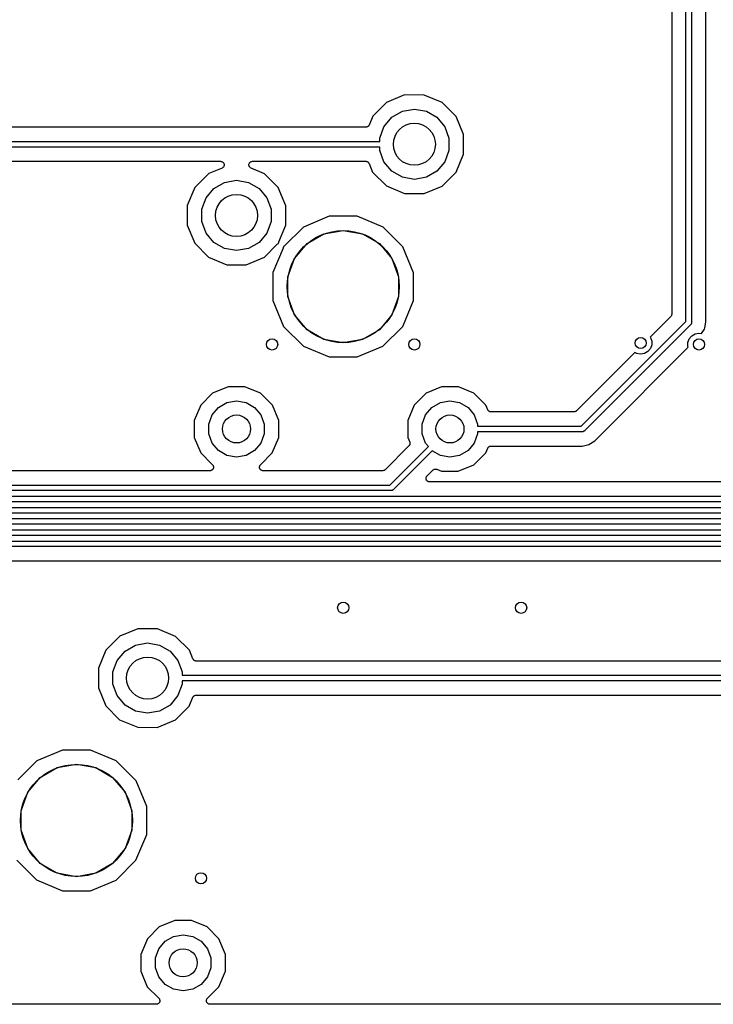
# Model space of a CAD drawing. Extents: x 88 to 361, y -189 to -115.
# Tile 24 of 41: x 274 to 299, y -188 to -152. Entities that reach past the tile are written whole.
import ezdxf

# ---------------------------------------------------------------- set-up
doc = ezdxf.new("R2010")
doc.units = 0
doc.header["$MEASUREMENT"] = 0
doc.layers.add('BLACK', color=7, linetype='CONTINUOUS')

msp = doc.modelspace()

# ---------------------------------------------------------------- linework, layer by layer
at = {"layer": 'Black'}
for p, q in [((297.477, -148.968), (297.477, -162.906)), ((297.985, -163.169), (297.985, -148.955)), ((298.185, -148.996), (298.185, -163.211)), ((298.693, -163.198), (298.693, -149.59)), ((287.942, -155.087), (287.296, -155.354)), ((288.641, -155.088), (287.942, -155.087)), ((289.287, -155.356), (288.641, -155.088)), ((287.296, -155.354), (286.801, -155.848)), ((287.861, -155.666), (288.29, -155.591)), ((288.29, -155.591), (288.719, -155.666)), ((289.781, -155.851), (289.287, -155.356)), ((286.801, -155.848), (286.672, -156.159)), ((287.204, -156.218), (287.484, -155.884)), ((287.484, -155.884), (287.861, -155.666)), ((288.719, -155.666), (289.096, -155.884)), ((289.096, -155.884), (289.376, -156.218)), ((290.048, -156.497), (289.781, -155.851)), ((286.554, -156.237), (270.976, -156.237)), ((286.563, -156.236), (286.554, -156.237)), ((286.571, -156.236), (286.563, -156.236)), ((286.584, -156.232), (286.571, -156.236)), ((286.598, -156.229), (286.584, -156.232)), ((286.605, -156.225), (286.598, -156.229)), ((286.613, -156.223), (286.605, -156.225)), ((286.624, -156.214), (286.613, -156.223)), ((286.636, -156.207), (286.624, -156.214)), ((286.641, -156.201), (286.636, -156.207)), ((286.648, -156.196), (286.641, -156.201)), ((286.656, -156.184), (286.648, -156.196)), ((286.664, -156.173), (286.656, -156.184)), ((286.667, -156.166), (286.664, -156.173)), ((286.672, -156.159), (286.667, -156.166)), ((287.055, -156.627), (287.204, -156.218)), ((289.376, -156.218), (289.525, -156.627)), ((287.055, -156.745), (287.055, -156.627)), ((289.525, -156.627), (289.525, -157.063)), ((290.047, -157.196), (290.048, -156.497)), ((270.475, -156.745), (287.055, -156.745)), ((287.055, -156.945), (270.475, -156.945)), ((287.055, -157.063), (287.055, -156.945)), ((287.204, -157.472), (287.055, -157.063)), ((289.525, -157.063), (289.376, -157.472)), ((289.779, -157.842), (290.047, -157.196)), ((270.976, -157.453), (281.373, -157.453)), ((281.422, -157.697), (280.946, -157.894)), ((281.373, -157.453), (281.392, -157.456)), ((281.392, -157.456), (281.411, -157.459)), ((281.411, -157.459), (281.414, -157.46)), ((281.414, -157.46), (281.417, -157.461)), ((281.417, -157.461), (281.433, -157.47)), ((281.438, -157.687), (281.422, -157.697)), ((281.433, -157.47), (281.451, -157.479)), ((281.455, -157.677), (281.438, -157.687)), ((281.451, -157.479), (281.452, -157.481)), ((281.452, -157.481), (281.455, -157.483)), ((281.455, -157.483), (281.467, -157.498)), ((281.457, -157.675), (281.455, -157.677)), ((281.459, -157.674), (281.457, -157.675)), ((281.471, -157.658), (281.459, -157.674)), ((281.467, -157.498), (281.48, -157.512)), ((281.483, -157.643), (281.471, -157.658)), ((281.48, -157.512), (281.481, -157.514)), ((281.481, -157.514), (281.483, -157.516)), ((281.483, -157.516), (281.49, -157.535)), ((281.484, -157.641), (281.483, -157.643)), ((281.486, -157.639), (281.484, -157.641)), ((281.492, -157.62), (281.486, -157.639)), ((281.49, -157.535), (281.497, -157.553)), ((281.498, -157.602), (281.492, -157.62)), ((281.497, -157.553), (281.497, -157.555)), ((281.497, -157.555), (281.498, -157.558)), ((281.498, -157.558), (281.498, -157.577)), ((281.498, -157.577), (281.499, -157.597)), ((281.499, -157.597), (281.498, -157.599)), ((281.498, -157.599), (281.498, -157.602)), ((282.382, -157.596), (282.383, -157.577)), ((282.383, -157.599), (282.382, -157.596)), ((282.383, -157.558), (282.384, -157.555)), ((282.383, -157.577), (282.383, -157.558)), ((282.383, -157.602), (282.383, -157.599)), ((282.389, -157.62), (282.383, -157.602)), ((282.384, -157.552), (282.391, -157.535)), ((282.384, -157.555), (282.384, -157.552)), ((282.395, -157.639), (282.389, -157.62)), ((282.391, -157.535), (282.398, -157.516)), ((282.397, -157.641), (282.395, -157.639)), ((282.398, -157.643), (282.397, -157.641)), ((282.398, -157.516), (282.399, -157.514)), ((282.41, -157.658), (282.398, -157.643)), ((282.399, -157.514), (282.401, -157.512)), ((282.401, -157.512), (282.414, -157.497)), ((282.422, -157.674), (282.41, -157.658)), ((282.414, -157.497), (282.426, -157.483)), ((282.424, -157.675), (282.422, -157.674)), ((282.426, -157.677), (282.424, -157.675)), ((282.426, -157.483), (282.428, -157.481)), ((282.443, -157.687), (282.426, -157.677)), ((282.428, -157.481), (282.43, -157.479)), ((282.43, -157.479), (282.448, -157.47)), ((282.459, -157.697), (282.443, -157.687)), ((282.448, -157.47), (282.464, -157.461)), ((282.937, -157.896), (282.459, -157.697)), ((282.464, -157.461), (282.467, -157.46)), ((282.467, -157.46), (282.47, -157.459)), ((282.47, -157.459), (282.489, -157.456)), ((282.489, -157.456), (282.508, -157.453)), ((282.508, -157.453), (286.554, -157.453)), ((286.554, -157.453), (286.563, -157.454)), ((286.563, -157.454), (286.571, -157.454)), ((286.571, -157.454), (286.584, -157.458)), ((286.584, -157.458), (286.598, -157.461)), ((286.598, -157.461), (286.605, -157.465)), ((286.605, -157.465), (286.613, -157.467)), ((286.613, -157.467), (286.624, -157.476)), ((286.624, -157.476), (286.636, -157.483)), ((286.636, -157.483), (286.642, -157.489)), ((286.642, -157.489), (286.648, -157.494)), ((286.648, -157.494), (286.656, -157.506)), ((286.656, -157.506), (286.664, -157.516)), ((286.664, -157.516), (286.667, -157.524)), ((286.667, -157.524), (286.672, -157.532)), ((286.672, -157.532), (286.799, -157.839)), ((287.484, -157.806), (287.204, -157.472)), ((289.376, -157.472), (289.096, -157.806)), ((280.946, -157.894), (280.451, -158.388)), ((283.431, -158.391), (282.937, -157.896)), ((286.799, -157.839), (287.293, -158.334)), ((287.861, -158.024), (287.484, -157.806)), ((288.29, -158.099), (287.861, -158.024)), ((288.719, -158.024), (288.29, -158.099)), ((289.096, -157.806), (288.719, -158.024)), ((289.284, -158.336), (289.779, -157.842)), ((280.451, -158.388), (280.183, -159.034)), ((280.854, -158.758), (281.134, -158.424)), ((281.134, -158.424), (281.511, -158.206)), ((281.511, -158.206), (281.94, -158.131)), ((281.94, -158.131), (282.369, -158.206)), ((282.369, -158.206), (282.746, -158.424)), ((282.746, -158.424), (283.026, -158.758)), ((283.698, -159.037), (283.431, -158.391)), ((287.293, -158.334), (287.939, -158.602)), ((288.638, -158.603), (289.284, -158.336)), ((280.705, -159.167), (280.854, -158.758)), ((283.026, -158.758), (283.175, -159.167)), ((287.939, -158.602), (288.638, -158.603)), ((280.183, -159.034), (280.182, -159.733)), ((283.697, -159.736), (283.698, -159.037)), ((280.705, -159.603), (280.705, -159.167)), ((283.175, -159.167), (283.175, -159.603)), ((285.253, -159.417), (284.331, -159.798)), ((286.251, -159.417), (285.253, -159.417)), ((287.173, -159.8), (286.251, -159.417)), ((280.182, -159.733), (280.449, -160.379)), ((280.854, -160.012), (280.705, -159.603)), ((283.175, -159.603), (283.026, -160.012)), ((283.45, -160.332), (283.697, -159.736)), ((284.331, -159.798), (283.657, -160.471)), ((287.877, -160.506), (287.173, -159.8)), ((281.134, -160.346), (280.854, -160.012)), ((283.026, -160.012), (282.746, -160.346)), ((284.46, -160.387), (285.063, -160.038)), ((285.063, -160.038), (285.75, -159.917)), ((285.75, -159.917), (286.437, -160.038)), ((286.437, -160.038), (287.04, -160.387)), ((280.449, -160.379), (280.943, -160.874)), ((281.511, -160.564), (281.134, -160.346)), ((281.94, -160.639), (281.511, -160.564)), ((282.369, -160.564), (281.94, -160.639)), ((282.746, -160.346), (282.369, -160.564)), ((282.934, -160.876), (283.397, -160.414)), ((283.604, -160.552), (283.242, -161.424)), ((283.397, -160.414), (283.413, -160.403)), ((283.413, -160.403), (283.429, -160.391)), ((283.429, -160.391), (283.431, -160.39)), ((283.431, -160.39), (283.433, -160.389)), ((283.433, -160.389), (283.442, -160.386)), ((283.44, -160.375), (283.441, -160.372)), ((283.442, -160.386), (283.44, -160.375)), ((283.441, -160.37), (283.446, -160.351)), ((283.441, -160.372), (283.441, -160.37)), ((283.446, -160.351), (283.45, -160.332)), ((283.609, -160.534), (283.604, -160.552)), ((283.614, -160.515), (283.609, -160.534)), ((283.621, -160.496), (283.612, -160.498)), ((283.612, -160.498), (283.614, -160.509)), ((283.614, -160.509), (283.613, -160.512)), ((283.613, -160.512), (283.614, -160.515)), ((283.623, -160.494), (283.621, -160.496)), ((283.626, -160.493), (283.623, -160.494)), ((283.641, -160.482), (283.626, -160.493)), ((283.657, -160.471), (283.641, -160.482)), ((284.011, -160.921), (284.46, -160.387)), ((287.04, -160.387), (287.489, -160.921)), ((288.258, -161.428), (287.877, -160.506)), ((280.943, -160.874), (281.589, -161.142)), ((282.288, -161.143), (282.934, -160.876)), ((283.773, -161.576), (284.011, -160.921)), ((287.489, -160.921), (287.727, -161.576)), ((281.589, -161.142), (282.288, -161.143)), ((283.242, -161.424), (283.242, -162.422)), ((283.773, -162.274), (283.773, -161.576)), ((287.727, -161.576), (287.727, -162.274)), ((288.258, -162.426), (288.258, -161.428)), ((284.011, -162.929), (283.773, -162.274)), ((287.727, -162.274), (287.489, -162.929)), ((283.242, -162.422), (283.623, -163.344)), ((287.875, -163.348), (288.258, -162.426)), ((284.46, -163.463), (284.011, -162.929)), ((287.489, -162.929), (287.04, -163.463)), ((297.44, -162.996), (296.708, -163.728)), ((297.443, -162.992), (297.44, -162.996)), ((297.447, -162.988), (297.443, -162.992)), ((297.456, -162.974), (297.447, -162.988)), ((297.465, -162.96), (297.456, -162.974)), ((297.467, -162.955), (297.465, -162.96)), ((297.469, -162.95), (297.467, -162.955)), ((297.472, -162.933), (297.469, -162.95)), ((297.477, -162.917), (297.472, -162.933)), ((297.477, -162.906), (297.476, -162.912)), ((297.476, -162.912), (297.477, -162.917)), ((283.623, -163.344), (284.327, -164.05)), ((287.169, -164.052), (287.875, -163.348)), ((294.249, -166.905), (297.985, -163.169)), ((298.156, -163.281), (294.361, -167.076)), ((298.158, -163.278), (298.156, -163.281)), ((298.162, -163.275), (298.158, -163.278)), ((298.168, -163.264), (298.162, -163.275)), ((298.176, -163.253), (298.168, -163.264)), ((298.177, -163.249), (298.176, -163.253)), ((298.179, -163.245), (298.177, -163.249)), ((298.181, -163.232), (298.179, -163.245)), ((298.185, -163.219), (298.181, -163.232)), ((298.185, -163.211), (298.184, -163.215)), ((298.184, -163.215), (298.185, -163.219)), ((298.654, -163.395), (298.693, -163.198)), ((285.063, -163.812), (284.46, -163.463)), ((287.04, -163.463), (286.437, -163.812)), ((296.708, -163.728), (296.715, -163.738)), ((298.102, -163.788), (298.192, -163.681)), ((298.192, -163.681), (298.313, -163.611)), ((298.313, -163.611), (298.45, -163.587)), ((298.45, -163.587), (298.537, -163.603)), ((298.537, -163.603), (298.644, -163.442)), ((298.644, -163.442), (298.654, -163.395)), ((284.327, -164.05), (285.249, -164.433)), ((285.75, -163.933), (285.063, -163.812)), ((286.437, -163.812), (285.75, -163.933)), ((286.247, -164.433), (287.169, -164.052)), ((296.715, -163.738), (296.763, -163.869)), ((296.763, -164.008), (296.715, -164.139)), ((296.763, -163.869), (296.763, -164.008)), ((298.055, -163.919), (298.102, -163.788)), ((298.055, -164.058), (298.055, -163.919)), ((298.066, -164.09), (298.055, -164.058)), ((285.249, -164.433), (286.247, -164.433)), ((296.161, -164.275), (294.076, -166.36)), ((294.917, -167.239), (298.066, -164.09)), ((296.23, -164.316), (296.161, -164.275)), ((296.368, -164.34), (296.23, -164.316)), ((296.505, -164.316), (296.368, -164.34)), ((296.626, -164.246), (296.505, -164.316)), ((296.715, -164.139), (296.626, -164.246)), ((281.087, -165.726), (280.662, -166.15)), ((281.641, -165.497), (281.087, -165.726)), ((282.241, -165.497), (281.641, -165.497)), ((282.795, -165.727), (282.241, -165.497)), ((283.219, -166.152), (282.795, -165.727)), ((288.707, -165.726), (288.282, -166.15)), ((289.261, -165.497), (288.707, -165.726)), ((289.861, -165.497), (289.261, -165.497)), ((290.415, -165.727), (289.861, -165.497)), ((290.839, -166.152), (290.415, -165.727)), ((280.662, -166.15), (280.432, -166.704)), ((281.295, -166.236), (281.597, -166.062)), ((281.597, -166.062), (281.94, -166.001)), ((281.94, -166.001), (282.283, -166.062)), ((282.283, -166.062), (282.585, -166.236)), ((283.448, -166.706), (283.219, -166.152)), ((288.282, -166.15), (288.052, -166.704)), ((288.915, -166.236), (289.217, -166.062)), ((289.217, -166.062), (289.56, -166.001)), ((289.56, -166.001), (289.903, -166.062)), ((289.903, -166.062), (290.205, -166.236)), ((290.908, -166.318), (290.839, -166.152)), ((280.951, -166.831), (281.071, -166.503)), ((281.071, -166.503), (281.295, -166.236)), ((282.585, -166.236), (282.809, -166.503)), ((282.809, -166.503), (282.929, -166.831)), ((288.571, -166.831), (288.691, -166.503)), ((288.691, -166.503), (288.915, -166.236)), ((290.205, -166.236), (290.429, -166.503)), ((290.429, -166.503), (290.549, -166.831)), ((290.913, -166.326), (290.908, -166.318)), ((290.915, -166.333), (290.913, -166.326)), ((290.924, -166.344), (290.915, -166.333)), ((290.932, -166.356), (290.924, -166.344)), ((290.938, -166.361), (290.932, -166.356)), ((290.944, -166.367), (290.938, -166.361)), ((290.956, -166.374), (290.944, -166.367)), ((290.967, -166.383), (290.956, -166.374)), ((290.975, -166.385), (290.967, -166.383)), ((290.982, -166.389), (290.975, -166.385)), ((290.996, -166.392), (290.982, -166.389)), ((291.009, -166.396), (290.996, -166.392)), ((291.017, -166.396), (291.009, -166.396)), ((291.025, -166.397), (291.017, -166.396)), ((293.986, -166.397), (291.025, -166.397)), ((293.992, -166.396), (293.986, -166.397)), ((293.997, -166.397), (293.992, -166.396)), ((294.013, -166.392), (293.997, -166.397)), ((294.03, -166.389), (294.013, -166.392)), ((294.035, -166.387), (294.03, -166.389)), ((294.04, -166.385), (294.035, -166.387)), ((294.054, -166.376), (294.04, -166.385)), ((294.068, -166.367), (294.054, -166.376)), ((294.072, -166.363), (294.068, -166.367)), ((294.076, -166.36), (294.072, -166.363)), ((280.432, -166.704), (280.432, -167.304)), ((280.951, -167.179), (280.951, -166.831)), ((282.929, -166.831), (282.929, -167.179)), ((283.448, -167.306), (283.448, -166.706)), ((288.052, -166.704), (288.052, -167.304)), ((288.571, -167.179), (288.571, -166.831)), ((290.549, -166.831), (290.549, -166.905)), ((281.071, -167.507), (280.951, -167.179)), ((282.929, -167.179), (282.809, -167.507)), ((288.691, -167.507), (288.571, -167.179)), ((290.549, -167.179), (290.429, -167.507)), ((290.549, -166.905), (294.249, -166.905)), ((294.291, -167.105), (290.549, -167.105)), ((290.549, -167.105), (290.549, -167.179)), ((294.295, -167.104), (294.291, -167.105)), ((294.299, -167.105), (294.295, -167.104)), ((294.312, -167.101), (294.299, -167.105)), ((294.325, -167.099), (294.312, -167.101)), ((294.329, -167.097), (294.325, -167.099)), ((294.333, -167.096), (294.329, -167.097)), ((294.344, -167.088), (294.333, -167.096)), ((294.355, -167.082), (294.344, -167.088)), ((294.358, -167.078), (294.355, -167.082)), ((294.361, -167.076), (294.358, -167.078)), ((294.73, -167.426), (294.917, -167.239)), ((280.432, -167.304), (280.661, -167.858)), ((281.295, -167.774), (281.071, -167.507)), ((282.809, -167.507), (282.585, -167.774)), ((283.218, -167.86), (283.448, -167.306)), ((288.052, -167.304), (288.122, -167.473)), ((288.111, -167.586), (288.105, -167.599)), ((288.119, -167.575), (288.111, -167.586)), ((288.122, -167.567), (288.119, -167.575)), ((288.122, -167.473), (288.123, -167.481)), ((288.125, -167.56), (288.122, -167.567)), ((288.123, -167.481), (288.127, -167.488)), ((288.127, -167.546), (288.125, -167.56)), ((288.127, -167.488), (288.128, -167.502)), ((288.131, -167.532), (288.127, -167.546)), ((288.128, -167.502), (288.131, -167.516)), ((288.131, -167.516), (288.13, -167.524)), ((288.13, -167.524), (288.131, -167.532)), ((288.794, -167.63), (288.691, -167.507)), ((290.429, -167.507), (290.205, -167.774)), ((294.278, -167.613), (294.522, -167.564)), ((294.522, -167.564), (294.73, -167.426)), ((280.661, -167.858), (281.082, -168.28)), ((281.597, -167.948), (281.295, -167.774)), ((281.94, -168.009), (281.597, -167.948)), ((282.283, -167.948), (281.94, -168.009)), ((282.585, -167.774), (282.283, -167.948)), ((282.797, -168.28), (283.218, -167.86)), ((288.094, -167.611), (287.245, -168.46)), ((287.419, -169.005), (288.794, -167.63)), ((288.926, -167.78), (287.531, -169.176)), ((288.099, -167.604), (288.094, -167.611)), ((288.105, -167.599), (288.099, -167.604)), ((289.217, -167.948), (288.926, -167.78)), ((289.56, -168.009), (289.217, -167.948)), ((289.903, -167.948), (289.56, -168.009)), ((290.205, -167.774), (289.903, -167.948)), ((290.413, -168.284), (290.838, -167.86)), ((290.838, -167.86), (290.908, -167.691)), ((290.908, -167.691), (290.912, -167.684)), ((290.912, -167.684), (290.915, -167.677)), ((290.915, -167.677), (290.924, -167.666)), ((290.924, -167.666), (290.932, -167.654)), ((290.932, -167.654), (290.938, -167.649)), ((290.938, -167.649), (290.944, -167.643)), ((290.944, -167.643), (290.956, -167.636)), ((290.956, -167.636), (290.967, -167.627)), ((290.967, -167.627), (290.975, -167.625)), ((290.975, -167.625), (290.982, -167.621)), ((290.982, -167.621), (290.995, -167.618)), ((290.995, -167.618), (291.009, -167.614)), ((291.009, -167.614), (291.017, -167.614)), ((291.017, -167.614), (291.025, -167.613)), ((291.025, -167.613), (294.278, -167.613)), ((281.082, -168.28), (281.092, -168.294)), ((281.092, -168.294), (281.102, -168.307)), ((282.777, -168.307), (282.788, -168.294)), ((282.788, -168.294), (282.797, -168.28)), ((289.859, -168.513), (290.413, -168.284)), ((280.992, -168.497), (271.457, -168.497)), ((281.009, -168.494), (280.992, -168.497)), ((281.025, -168.493), (281.009, -168.494)), ((281.03, -168.49), (281.025, -168.493)), ((281.036, -168.489), (281.03, -168.49)), ((281.05, -168.481), (281.036, -168.489)), ((281.065, -168.474), (281.05, -168.481)), ((281.069, -168.47), (281.065, -168.474)), ((281.074, -168.467), (281.069, -168.47)), ((281.085, -168.455), (281.074, -168.467)), ((281.096, -168.443), (281.085, -168.455)), ((281.099, -168.438), (281.096, -168.443)), ((281.102, -168.434), (281.099, -168.438)), ((281.102, -168.307), (281.104, -168.312)), ((281.108, -168.418), (281.102, -168.434)), ((281.104, -168.312), (281.108, -168.316)), ((281.108, -168.316), (281.112, -168.332)), ((281.115, -168.403), (281.108, -168.418)), ((281.112, -168.332), (281.117, -168.348)), ((281.116, -168.397), (281.115, -168.403)), ((281.117, -168.392), (281.116, -168.397)), ((281.117, -168.348), (281.117, -168.354)), ((281.117, -168.354), (281.119, -168.359)), ((281.119, -168.359), (281.117, -168.376)), ((281.117, -168.376), (281.117, -168.392)), ((282.76, -168.359), (282.762, -168.354)), ((282.762, -168.375), (282.76, -168.359)), ((282.762, -168.348), (282.767, -168.332)), ((282.762, -168.354), (282.762, -168.348)), ((282.762, -168.392), (282.762, -168.375)), ((282.764, -168.397), (282.762, -168.392)), ((282.764, -168.403), (282.764, -168.397)), ((282.771, -168.418), (282.764, -168.403)), ((282.767, -168.332), (282.772, -168.316)), ((282.777, -168.434), (282.771, -168.418)), ((282.772, -168.316), (282.775, -168.312)), ((282.775, -168.312), (282.777, -168.307)), ((282.78, -168.438), (282.777, -168.434)), ((282.783, -168.443), (282.78, -168.438)), ((282.795, -168.455), (282.783, -168.443)), ((282.805, -168.467), (282.795, -168.455)), ((282.81, -168.47), (282.805, -168.467)), ((282.814, -168.474), (282.81, -168.47)), ((282.829, -168.481), (282.814, -168.474)), ((282.843, -168.489), (282.829, -168.481)), ((282.849, -168.49), (282.843, -168.489)), ((282.854, -168.493), (282.849, -168.49)), ((282.87, -168.494), (282.854, -168.493)), ((282.887, -168.497), (282.87, -168.494)), ((287.156, -168.497), (282.887, -168.497)), ((287.161, -168.496), (287.156, -168.497)), ((287.167, -168.497), (287.161, -168.496)), ((287.183, -168.492), (287.167, -168.497)), ((287.199, -168.489), (287.183, -168.492)), ((287.204, -168.487), (287.199, -168.489)), ((287.209, -168.485), (287.204, -168.487)), ((287.223, -168.476), (287.209, -168.485)), ((287.237, -168.467), (287.223, -168.476)), ((287.241, -168.463), (287.237, -168.467)), ((287.245, -168.46), (287.241, -168.463)), ((288.745, -168.68), (288.954, -168.471)), ((288.954, -168.471), (288.961, -168.466)), ((288.961, -168.466), (288.966, -168.46)), ((288.966, -168.46), (288.979, -168.454)), ((288.979, -168.454), (288.99, -168.446)), ((288.99, -168.446), (288.998, -168.444)), ((288.998, -168.444), (289.005, -168.44)), ((289.005, -168.44), (289.019, -168.438)), ((289.019, -168.438), (289.032, -168.434)), ((289.032, -168.434), (289.041, -168.435)), ((289.041, -168.435), (289.049, -168.434)), ((289.049, -168.434), (289.063, -168.437)), ((289.063, -168.437), (289.076, -168.438)), ((289.076, -168.438), (289.084, -168.442)), ((289.084, -168.442), (289.092, -168.444)), ((289.092, -168.444), (289.259, -168.513)), ((289.259, -168.513), (289.859, -168.513)), ((288.708, -168.759), (288.709, -168.754)), ((288.709, -168.775), (288.708, -168.759)), ((288.709, -168.748), (288.715, -168.732)), ((288.709, -168.754), (288.709, -168.748)), ((288.709, -168.792), (288.709, -168.775)), ((288.711, -168.797), (288.709, -168.792)), ((288.712, -168.803), (288.711, -168.797)), ((288.719, -168.818), (288.712, -168.803)), ((288.715, -168.732), (288.719, -168.716)), ((288.719, -168.716), (288.723, -168.712)), ((288.724, -168.834), (288.719, -168.818)), ((288.723, -168.712), (288.724, -168.707)), ((288.724, -168.707), (288.735, -168.694)), ((288.728, -168.838), (288.724, -168.834)), ((288.73, -168.843), (288.728, -168.838)), ((288.742, -168.855), (288.73, -168.843)), ((288.735, -168.694), (288.745, -168.68)), ((288.753, -168.867), (288.742, -168.855)), ((288.758, -168.87), (288.753, -168.867)), ((288.762, -168.874), (288.758, -168.87)), ((288.777, -168.881), (288.762, -168.874)), ((288.791, -168.889), (288.777, -168.881)), ((288.796, -168.89), (288.791, -168.889)), ((288.802, -168.893), (288.796, -168.89)), ((288.818, -168.894), (288.802, -168.893)), ((288.834, -168.897), (288.818, -168.894)), ((305.806, -168.897), (288.834, -168.897)), ((250.491, -169.005), (287.419, -169.005)), ((287.46, -169.205), (250.533, -169.205)), ((287.464, -169.204), (287.46, -169.205)), ((287.469, -169.205), (287.464, -169.204)), ((287.481, -169.201), (287.469, -169.205)), ((287.494, -169.199), (287.481, -169.201)), ((287.498, -169.197), (287.494, -169.199)), ((287.502, -169.196), (287.498, -169.197)), ((287.513, -169.188), (287.502, -169.196)), ((287.524, -169.182), (287.513, -169.188)), ((287.527, -169.178), (287.524, -169.182)), ((287.531, -169.176), (287.527, -169.178)), ((250.657, -169.405), (306.069, -169.405)), ((306.11, -169.605), (250.698, -169.605)), ((250.823, -169.805), (330.846, -169.805)), ((330.888, -170.005), (250.864, -170.005)), ((250.988, -170.205), (331.097, -170.205)), ((331.139, -170.405), (251.03, -170.405)), ((251.154, -170.605), (331.263, -170.605)), ((331.304, -170.805), (251.196, -170.805)), ((251.32, -171.005), (331.429, -171.005)), ((354.516, -171.205), (251.361, -171.205)), ((251.624, -171.713), (354.504, -171.713)), ((278.417, -174.137), (277.771, -174.404)), ((279.116, -174.138), (278.417, -174.137)), ((279.762, -174.406), (279.116, -174.138)), ((277.771, -174.404), (277.276, -174.898)), ((280.256, -174.901), (279.762, -174.406)), ((277.276, -174.898), (277.008, -175.544)), ((277.679, -175.268), (277.959, -174.934)), ((277.959, -174.934), (278.336, -174.716)), ((278.336, -174.716), (278.765, -174.641)), ((278.765, -174.641), (279.194, -174.716)), ((279.194, -174.716), (279.571, -174.934)), ((279.571, -174.934), (279.851, -175.268)), ((280.383, -175.208), (280.256, -174.901)), ((277.53, -175.677), (277.679, -175.268)), ((279.851, -175.268), (280, -175.677)), ((280.388, -175.216), (280.383, -175.208)), ((280.391, -175.224), (280.388, -175.216)), ((280.399, -175.234), (280.391, -175.224)), ((280.407, -175.246), (280.399, -175.234)), ((280.413, -175.251), (280.407, -175.246)), ((280.419, -175.257), (280.413, -175.251)), ((280.431, -175.264), (280.419, -175.257)), ((280.442, -175.273), (280.431, -175.264)), ((280.45, -175.275), (280.442, -175.273)), ((280.457, -175.279), (280.45, -175.275)), ((280.471, -175.282), (280.457, -175.279)), ((280.484, -175.286), (280.471, -175.282)), ((280.492, -175.286), (280.484, -175.286)), ((280.501, -175.287), (280.492, -175.286)), ((305.604, -175.287), (280.501, -175.287)), ((277.008, -175.544), (277.007, -176.243)), ((277.53, -176.113), (277.53, -175.677)), ((280, -175.677), (280, -175.795)), ((280, -175.795), (306.105, -175.795)), ((306.105, -175.995), (280, -175.995)), ((280, -175.995), (280, -176.113)), ((277.007, -176.243), (277.274, -176.889)), ((277.679, -176.522), (277.53, -176.113)), ((280, -176.113), (279.851, -176.522)), ((277.959, -176.856), (277.679, -176.522)), ((279.851, -176.522), (279.571, -176.856)), ((280.254, -176.892), (280.383, -176.581)), ((280.383, -176.581), (280.388, -176.574)), ((280.388, -176.574), (280.391, -176.566)), ((280.391, -176.566), (280.399, -176.556)), ((280.399, -176.556), (280.407, -176.544)), ((280.407, -176.544), (280.414, -176.539)), ((280.414, -176.539), (280.419, -176.533)), ((280.419, -176.533), (280.431, -176.526)), ((280.431, -176.526), (280.442, -176.517)), ((280.442, -176.517), (280.45, -176.515)), ((280.45, -176.515), (280.457, -176.511)), ((280.457, -176.511), (280.471, -176.508)), ((280.471, -176.508), (280.484, -176.504)), ((280.484, -176.504), (280.492, -176.504)), ((280.492, -176.504), (280.501, -176.503)), ((280.501, -176.503), (300.423, -176.503)), ((277.274, -176.889), (277.768, -177.384)), ((278.336, -177.074), (277.959, -176.856)), ((278.765, -177.149), (278.336, -177.074)), ((279.194, -177.074), (278.765, -177.149)), ((279.571, -176.856), (279.194, -177.074)), ((279.759, -177.386), (280.254, -176.892)), ((277.768, -177.384), (278.414, -177.652)), ((279.113, -177.653), (279.759, -177.386)), ((278.414, -177.652), (279.113, -177.653)), ((275.728, -178.467), (274.806, -178.848)), ((276.726, -178.467), (275.728, -178.467)), ((277.648, -178.85), (276.726, -178.467)), ((274.806, -178.848), (274.132, -179.521)), ((274.935, -179.437), (275.538, -179.088)), ((275.538, -179.088), (276.225, -178.967)), ((276.225, -178.967), (276.912, -179.088)), ((276.912, -179.088), (277.515, -179.437)), ((278.352, -179.556), (277.648, -178.85)), ((274.486, -179.971), (274.935, -179.437)), ((277.515, -179.437), (277.964, -179.971)), ((278.733, -180.478), (278.352, -179.556)), ((274.248, -180.626), (274.486, -179.971)), ((277.964, -179.971), (278.202, -180.626)), ((278.733, -181.476), (278.733, -180.478)), ((274.248, -181.324), (274.248, -180.626)), ((278.202, -180.626), (278.202, -181.324)), ((274.486, -181.979), (274.248, -181.324)), ((278.202, -181.324), (277.964, -181.979)), ((278.35, -182.398), (278.733, -181.476)), ((274.935, -182.513), (274.486, -181.979)), ((277.964, -181.979), (277.515, -182.513)), ((274.098, -182.394), (274.802, -183.1)), ((275.538, -182.862), (274.935, -182.513)), ((277.515, -182.513), (276.912, -182.862)), ((277.644, -183.102), (278.35, -182.398)), ((276.225, -182.983), (275.538, -182.862)), ((276.912, -182.862), (276.225, -182.983)), ((274.802, -183.1), (275.724, -183.483)), ((276.722, -183.483), (277.644, -183.102)), ((275.724, -183.483), (276.722, -183.483)), ((279.182, -184.776), (278.757, -185.2)), ((279.736, -184.547), (279.182, -184.776)), ((280.336, -184.547), (279.736, -184.547)), ((280.89, -184.777), (280.336, -184.547)), ((281.314, -185.202), (280.89, -184.777)), ((279.39, -185.286), (279.692, -185.112)), ((279.692, -185.112), (280.035, -185.051)), ((280.035, -185.051), (280.378, -185.112)), ((280.378, -185.112), (280.68, -185.286)), ((278.757, -185.2), (278.527, -185.754)), ((279.166, -185.553), (279.39, -185.286)), ((280.68, -185.286), (280.904, -185.553)), ((281.543, -185.756), (281.314, -185.202)), ((278.527, -185.754), (278.527, -186.354)), ((279.046, -185.881), (279.166, -185.553)), ((280.904, -185.553), (281.024, -185.881)), ((281.543, -186.356), (281.543, -185.756)), ((279.046, -186.229), (279.046, -185.881)), ((281.024, -185.881), (281.024, -186.229)), ((278.527, -186.354), (278.756, -186.908)), ((279.166, -186.557), (279.046, -186.229)), ((279.39, -186.824), (279.166, -186.557)), ((280.904, -186.557), (280.68, -186.824)), ((281.024, -186.229), (280.904, -186.557)), ((281.313, -186.91), (281.543, -186.356)), ((278.756, -186.908), (279.166, -187.319)), ((279.692, -186.998), (279.39, -186.824)), ((280.68, -186.824), (280.378, -186.998)), ((280.903, -187.319), (281.313, -186.91)), ((280.035, -187.059), (279.692, -186.998)), ((280.378, -186.998), (280.035, -187.059)), ((279.076, -187.536), (273.373, -187.536)), ((279.092, -187.533), (279.076, -187.536)), ((279.109, -187.531), (279.092, -187.533)), ((279.114, -187.529), (279.109, -187.531)), ((279.12, -187.528), (279.114, -187.529)), ((279.134, -187.52), (279.12, -187.528)), ((279.149, -187.513), (279.134, -187.52)), ((279.153, -187.509), (279.149, -187.513)), ((279.158, -187.506), (279.153, -187.509)), ((279.168, -187.493), (279.158, -187.506)), ((279.166, -187.319), (279.176, -187.333)), ((279.18, -187.482), (279.168, -187.493)), ((279.176, -187.333), (279.186, -187.345)), ((279.183, -187.477), (279.18, -187.482)), ((279.186, -187.472), (279.183, -187.477)), ((279.186, -187.345), (279.188, -187.351)), ((279.192, -187.457), (279.186, -187.472)), ((279.188, -187.351), (279.191, -187.355)), ((279.191, -187.355), (279.196, -187.371)), ((279.199, -187.442), (279.192, -187.457)), ((279.196, -187.371), (279.201, -187.387)), ((279.201, -187.431), (279.199, -187.436)), ((279.199, -187.436), (279.199, -187.442)), ((279.201, -187.387), (279.201, -187.392)), ((279.201, -187.392), (279.203, -187.398)), ((279.203, -187.398), (279.201, -187.414)), ((279.201, -187.414), (279.201, -187.431)), ((280.867, -187.398), (280.868, -187.392)), ((280.868, -187.414), (280.867, -187.398)), ((280.868, -187.387), (280.874, -187.371)), ((280.868, -187.392), (280.868, -187.387)), ((280.868, -187.431), (280.868, -187.414)), ((280.87, -187.436), (280.868, -187.431)), ((280.87, -187.442), (280.87, -187.436)), ((280.877, -187.457), (280.87, -187.442)), ((280.874, -187.371), (280.878, -187.355)), ((280.883, -187.472), (280.877, -187.457)), ((280.878, -187.355), (280.881, -187.35)), ((280.881, -187.35), (280.883, -187.345)), ((280.883, -187.345), (280.894, -187.332)), ((280.887, -187.476), (280.883, -187.472)), ((280.889, -187.482), (280.887, -187.476)), ((280.901, -187.493), (280.889, -187.482)), ((280.894, -187.332), (280.903, -187.319)), ((280.912, -187.506), (280.901, -187.493)), ((280.916, -187.509), (280.912, -187.506)), ((280.92, -187.513), (280.916, -187.509)), ((280.935, -187.52), (280.92, -187.513)), ((280.95, -187.528), (280.935, -187.52)), ((280.955, -187.529), (280.95, -187.528)), ((280.96, -187.531), (280.955, -187.529)), ((280.977, -187.533), (280.96, -187.531)), ((280.993, -187.536), (280.977, -187.533)), ((300.031, -187.536), (280.993, -187.536))]:
    msp.add_line(p, q, dxfattribs=at)
for centre, radius in [((288.29, -156.845), 0.7506), ((281.94, -159.385), 0.7506), ((285.75, -161.925), 2), ((283.21, -163.989), 0.2), ((288.29, -163.989), 0.2), ((296.368, -163.938), 0.2), ((298.45, -163.989), 0.2), ((281.94, -167.005), 0.5), ((289.56, -167.005), 0.5), ((285.75, -173.387), 0.2), ((292.1, -173.387), 0.2), ((278.765, -175.895), 0.7506), ((276.225, -180.975), 2), ((280.67, -183.039), 0.2), ((280.035, -186.055), 0.5)]:
    msp.add_circle(centre, radius, dxfattribs=at)

doc.saveas('drawing.dxf')
